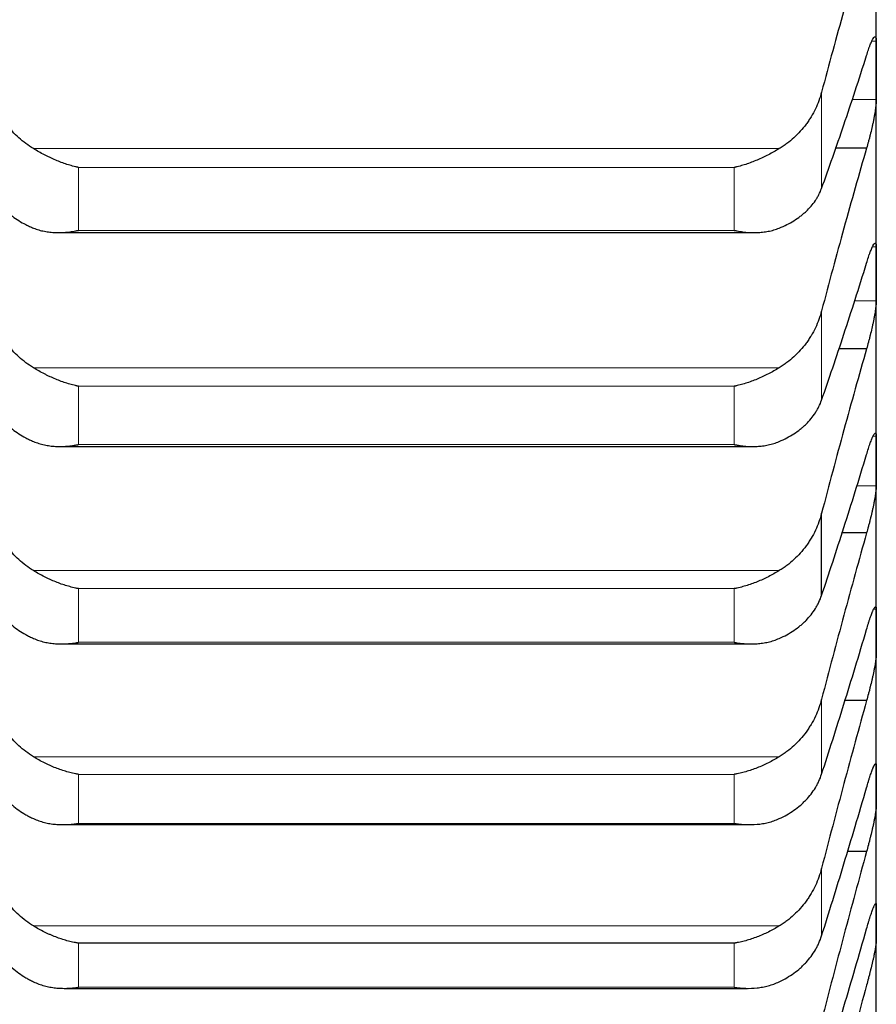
# Model space of a CAD drawing. Header units: inches. Extents: x 0 to 20790, y -12 to 14700.
# Tile 157 of 256: x 8066 to 8113, y 9200 to 9255. Entities that reach past the tile are written whole.
import ezdxf

# ---------------------------------------------------------------- set-up
doc = ezdxf.new("R2010")
doc.units = ezdxf.units.IN
doc.layers.add('1', color=7, linetype='Continuous', true_color=0xffffff)

msp = doc.modelspace()

# ---------------------------------------------------------------- linework, layer by layer
at = {"layer": '1', "color": 2, "linetype": 'Continuous', "lineweight": 25}
for p, q in [((8113.411, 9251.898), (8113.411, 9264.035)), ((8113.411, 9240.638), (8113.411, 9251.898)), ((8112.874, 9247.589), (8111.14, 9247.589)), ((8068.162, 9242.913), (8106.636, 9242.913)), ((8113.411, 9230.273), (8113.411, 9240.638)), ((8112.874, 9236.487), (8111.32, 9236.487)), ((8068.249, 9231.074), (8106.549, 9231.074)), ((8113.411, 9220.82), (8113.411, 9230.273)), ((8110.385, 9222.823), (8110.385, 9227.374)), ((8112.874, 9226.287), (8111.49, 9226.287)), ((8113.411, 9212.295), (8113.411, 9220.82)), ((8068.336, 9220.144), (8106.461, 9220.144)), ((8112.874, 9217.005), (8111.651, 9217.005)), ((8113.411, 9204.71), (8113.411, 9212.295)), ((8068.424, 9210.14), (8106.373, 9210.14)), ((8112.874, 9208.657), (8111.804, 9208.657)), ((8113.411, 9198.078), (8113.411, 9204.71)), ((8105.556, 9203.583), (8069.267, 9203.583)), ((8068.513, 9201.08), (8106.285, 9201.08))]:
    msp.add_line(p, q, dxfattribs=at)
at = {"layer": '1', "color": 110, "linetype": 'Continuous', "lineweight": 13}
for p, q in [((8113.409, 9253.516), (8113.174, 9253.516)), ((8110.385, 9245.358), (8110.385, 9250.687)), ((8113.409, 9250.279), (8112.051, 9250.279)), ((8108.043, 9247.558), (8066.78, 9247.558)), ((8105.556, 9246.517), (8069.267, 9246.517)), ((8069.267, 9243.037), (8069.267, 9246.517)), ((8105.556, 9243.037), (8105.556, 9246.517)), ((8105.556, 9243.037), (8069.267, 9243.037)), ((8113.409, 9242.133), (8113.205, 9242.133)), ((8113.409, 9239.142), (8112.192, 9239.142)), ((8110.385, 9233.638), (8110.385, 9238.581)), ((8108.043, 9235.429), (8066.78, 9235.429)), ((8105.556, 9234.408), (8069.267, 9234.408)), ((8069.267, 9231.18), (8069.267, 9234.408)), ((8105.556, 9231.18), (8105.556, 9234.408)), ((8113.409, 9231.644), (8113.241, 9231.644)), ((8105.556, 9231.18), (8069.267, 9231.18)), ((8113.409, 9228.902), (8112.324, 9228.902)), ((8108.043, 9224.203), (8066.78, 9224.203)), ((8069.267, 9220.233), (8069.267, 9223.204)), ((8105.556, 9223.204), (8069.267, 9223.204)), ((8105.556, 9220.233), (8105.556, 9223.204)), ((8113.409, 9222.064), (8113.275, 9222.064)), ((8105.556, 9220.233), (8069.267, 9220.233)), ((8110.385, 9212.933), (8110.385, 9217.084)), ((8108.043, 9213.899), (8066.78, 9213.899)), ((8105.556, 9212.924), (8069.267, 9212.924)), ((8069.267, 9210.213), (8069.267, 9212.924)), ((8105.556, 9210.213), (8105.556, 9212.924)), ((8105.556, 9210.213), (8069.267, 9210.213)), ((8110.385, 9203.983), (8110.385, 9207.726)), ((8108.043, 9204.533), (8066.78, 9204.533)), ((8069.267, 9201.139), (8069.267, 9203.583)), ((8105.556, 9201.139), (8105.556, 9203.583)), ((8105.556, 9201.139), (8069.267, 9201.139))]:
    msp.add_line(p, q, dxfattribs=at)
at = {"layer": '1', "color": 2, "linetype": 'Continuous', "lineweight": 25}
for points in [[(8112.874, 9259.575), (8112.663, 9258.862), (8112.243, 9257.422), (8111.618, 9255.221), (8110.999, 9252.979), (8110.589, 9251.456), (8110.385, 9250.687)], [(8113.409, 9253.516), (8113.411, 9252.976), (8113.411, 9252.437), (8113.411, 9251.898)], [(8110.385, 9245.358), (8110.589, 9245.921), (8110.999, 9247.072), (8111.618, 9248.873), (8112.243, 9250.747), (8112.663, 9252.046), (8112.874, 9252.708)], [(8113.411, 9251.898), (8113.411, 9251.358), (8113.411, 9250.819), (8113.409, 9250.279)], [(8112.874, 9247.589), (8112.663, 9246.863), (8112.243, 9245.399), (8111.618, 9243.165), (8110.999, 9240.895), (8110.589, 9239.357), (8110.385, 9238.581)], [(8113.409, 9242.133), (8113.411, 9241.635), (8113.411, 9241.136), (8113.411, 9240.638)], [(8110.385, 9233.638), (8110.589, 9234.222), (8110.999, 9235.416), (8111.618, 9237.276), (8112.243, 9239.206), (8112.663, 9240.54), (8112.874, 9241.219)], [(8113.411, 9240.638), (8113.411, 9240.139), (8113.411, 9239.641), (8113.409, 9239.142)], [(8112.874, 9236.487), (8112.663, 9235.749), (8112.243, 9234.263), (8111.618, 9232.001), (8110.999, 9229.706), (8110.589, 9228.155), (8110.385, 9227.374)], [(8113.409, 9231.644), (8113.411, 9231.187), (8113.411, 9230.73), (8113.411, 9230.273)], [(8110.385, 9222.823), (8110.589, 9223.429), (8110.999, 9224.663), (8111.618, 9226.58), (8112.243, 9228.563), (8112.663, 9229.929), (8112.874, 9230.623)], [(8113.411, 9230.273), (8113.411, 9229.816), (8113.411, 9229.359), (8113.409, 9228.902)], [(8112.874, 9226.287), (8112.663, 9225.538), (8112.243, 9224.032), (8111.618, 9221.745), (8110.999, 9219.431), (8110.589, 9217.869), (8110.385, 9217.084)], [(8113.409, 9222.064), (8113.411, 9221.649), (8113.411, 9221.235), (8113.411, 9220.82)], [(8110.385, 9212.933), (8110.589, 9213.559), (8110.999, 9214.831), (8111.618, 9216.801), (8112.243, 9218.834), (8112.663, 9220.23), (8112.874, 9220.939)], [(8113.411, 9220.82), (8113.411, 9220.406), (8113.411, 9219.992), (8113.409, 9219.577)], [(8112.874, 9217.005), (8112.663, 9216.247), (8112.243, 9214.724), (8111.618, 9212.416), (8110.999, 9210.084), (8110.589, 9208.515), (8110.385, 9207.726)], [(8113.409, 9213.409), (8113.411, 9213.038), (8113.411, 9212.666), (8113.411, 9212.295)], [(8113.411, 9212.295), (8113.411, 9211.924), (8113.411, 9211.552), (8113.409, 9211.181)], [(8110.385, 9203.983), (8110.589, 9204.627), (8110.999, 9205.936), (8111.618, 9207.957), (8112.243, 9210.035), (8112.663, 9211.46), (8112.874, 9212.182)], [(8112.874, 9208.657), (8112.663, 9207.891), (8112.243, 9206.353), (8111.618, 9204.027), (8110.999, 9201.682), (8110.589, 9200.107), (8110.385, 9199.317)], [(8113.409, 9205.694), (8113.411, 9205.366), (8113.411, 9205.038), (8113.411, 9204.71)], [(8113.411, 9204.71), (8113.411, 9204.383), (8113.411, 9204.055), (8113.409, 9203.727)], [(8110.385, 9195.986), (8110.589, 9196.649), (8110.999, 9197.991), (8111.618, 9200.06), (8112.243, 9202.181), (8112.663, 9203.632), (8112.874, 9204.366)], [(8112.874, 9201.255), (8112.663, 9200.482), (8112.243, 9198.931), (8111.618, 9196.591), (8110.999, 9194.238), (8110.589, 9192.66), (8110.385, 9191.869)]]:
    msp.add_open_spline(points, degree=3, dxfattribs=at)
for points, knots in [([(8112.874, 9252.708), (8112.908, 9252.822), (8112.942, 9252.927), (8112.993, 9253.075), (8113.009, 9253.122), (8113.034, 9253.19), (8113.042, 9253.212), (8113.059, 9253.256), (8113.067, 9253.277), (8113.107, 9253.379), (8113.137, 9253.45), (8113.181, 9253.542), (8113.195, 9253.57), (8113.215, 9253.608), (8113.222, 9253.62), (8113.235, 9253.642), (8113.241, 9253.653), (8113.273, 9253.7), (8113.295, 9253.727), (8113.32, 9253.744), (8113.325, 9253.746), (8113.334, 9253.75), (8113.338, 9253.751), (8113.351, 9253.752), (8113.359, 9253.749), (8113.38, 9253.731), (8113.39, 9253.706), (8113.399, 9253.658), (8113.401, 9253.648), (8113.404, 9253.626), (8113.405, 9253.614), (8113.408, 9253.576), (8113.409, 9253.547), (8113.409, 9253.516)], [0, 0, 0, 0, 0.125, 0.125, 0.1875, 0.1875, 0.21875, 0.21875, 0.25, 0.25, 0.375, 0.375, 0.4375, 0.4375, 0.46875, 0.46875, 0.5, 0.5, 0.625, 0.625, 0.65625, 0.65625, 0.6875, 0.6875, 0.75, 0.75, 0.875, 0.875, 0.90625, 0.90625, 0.9375, 0.9375, 1, 1, 1, 1]), ([(8066.78, 9247.558), (8066.634, 9247.646), (8066.494, 9247.74), (8066.225, 9247.941), (8065.968, 9248.153), (8065.731, 9248.39), (8065.591, 9248.546), (8065.563, 9248.577), (8065.508, 9248.641), (8065.481, 9248.673), (8065.401, 9248.771), (8065.349, 9248.837), (8065.199, 9249.038), (8065.107, 9249.176), (8064.935, 9249.46), (8064.856, 9249.605), (8064.748, 9249.829), (8064.713, 9249.904), (8064.665, 9250.019), (8064.649, 9250.057), (8064.618, 9250.134), (8064.603, 9250.173), (8064.531, 9250.369), (8064.48, 9250.527), (8064.438, 9250.687)], [0, 0, 0, 0, 0.125, 0.125, 0.25, 0.375, 0.375, 0.40625, 0.40625, 0.4375, 0.4375, 0.5, 0.5, 0.625, 0.625, 0.75, 0.75, 0.8125, 0.8125, 0.84375, 0.84375, 0.875, 0.875, 1, 1, 1, 1]), ([(8110.385, 9250.687), (8110.343, 9250.527), (8110.293, 9250.369), (8110.178, 9250.06), (8110.049, 9249.757), (8109.891, 9249.465), (8109.762, 9249.251), (8109.717, 9249.181), (8109.647, 9249.076), (8109.623, 9249.042), (8109.574, 9248.973), (8109.55, 9248.939), (8109.425, 9248.771), (8109.213, 9248.513), (8108.978, 9248.277), (8108.731, 9248.051), (8108.602, 9247.944), (8108.432, 9247.817), (8108.398, 9247.792), (8108.328, 9247.743), (8108.223, 9247.671), (8108.116, 9247.602), (8108.043, 9247.558)], [0, 0, 0, 0, 0.125, 0.125, 0.25, 0.375, 0.375, 0.4375, 0.4375, 0.46875, 0.46875, 0.5, 0.5, 0.625, 0.75, 0.75, 0.875, 0.875, 0.90625, 0.90625, 0.9375, 1, 1, 1, 1]), ([(8113.409, 9250.279), (8113.409, 9250.248), (8113.407, 9250.18), (8113.399, 9250.062), (8113.39, 9249.973), (8113.382, 9249.903), (8113.379, 9249.878), (8113.373, 9249.829), (8113.369, 9249.804), (8113.352, 9249.676), (8113.335, 9249.567), (8113.31, 9249.423), (8113.305, 9249.393), (8113.297, 9249.349), (8113.295, 9249.334), (8113.289, 9249.303), (8113.275, 9249.228), (8113.248, 9249.09), (8113.223, 9248.964), (8113.196, 9248.838), (8113.181, 9248.773), (8113.138, 9248.579), (8113.107, 9248.45), (8113.059, 9248.259), (8113.043, 9248.196), (8113.018, 9248.101), (8113.01, 9248.07), (8112.993, 9248.007), (8112.985, 9247.976), (8112.943, 9247.822), (8112.908, 9247.703), (8112.874, 9247.589)], [0, 0, 0, 0, 0.0625, 0.125, 0.1875, 0.1875, 0.21875, 0.21875, 0.25, 0.25, 0.375, 0.375, 0.40625, 0.40625, 0.421875, 0.421875, 0.4375, 0.5, 0.5625, 0.5625, 0.625, 0.625, 0.75, 0.75, 0.8125, 0.8125, 0.84375, 0.84375, 0.875, 0.875, 1, 1, 1, 1]), ([(8069.267, 9246.517), (8069.264, 9246.518), (8069.261, 9246.518), (8069.254, 9246.52), (8069.251, 9246.521), (8069.241, 9246.523), (8069.221, 9246.527), (8069.175, 9246.538), (8069.082, 9246.56), (8068.897, 9246.609), (8068.74, 9246.656), (8068.426, 9246.759), (8068.218, 9246.837), (8067.907, 9246.969), (8067.803, 9247.015), (8067.648, 9247.089), (8067.596, 9247.114), (8067.492, 9247.165), (8067.44, 9247.191), (8067.286, 9247.271), (8067.183, 9247.326), (8066.98, 9247.44), (8066.88, 9247.499), (8066.78, 9247.558)], [0, 0, 0, 0, 0.003906, 0.003906, 0.007813, 0.007813, 0.015625, 0.03125, 0.0625, 0.125, 0.25, 0.25, 0.5, 0.5, 0.625, 0.625, 0.6875, 0.6875, 0.75, 0.75, 0.875, 0.875, 1, 1, 1, 1]), ([(8108.043, 9247.558), (8107.943, 9247.499), (8107.843, 9247.44), (8107.642, 9247.328), (8107.541, 9247.273), (8107.337, 9247.167), (8107.234, 9247.117), (8107.027, 9247.019), (8106.923, 9246.972), (8106.713, 9246.883), (8106.609, 9246.841), (8106.399, 9246.762), (8106.294, 9246.725), (8106.084, 9246.656), (8105.978, 9246.625), (8105.82, 9246.581), (8105.741, 9246.56), (8105.648, 9246.538), (8105.602, 9246.527), (8105.582, 9246.523), (8105.569, 9246.52), (8105.562, 9246.518), (8105.556, 9246.517)], [0, 0, 0, 0, 0.125, 0.125, 0.25, 0.25, 0.375, 0.375, 0.5, 0.5, 0.625, 0.625, 0.75, 0.75, 0.875, 0.875, 0.9375, 0.96875, 0.984375, 0.992188, 0.992188, 1, 1, 1, 1]), ([(8064.438, 9245.358), (8064.48, 9245.241), (8064.53, 9245.126), (8064.645, 9244.903), (8064.774, 9244.685), (8064.932, 9244.478), (8065.061, 9244.327), (8065.106, 9244.277), (8065.176, 9244.204), (8065.2, 9244.18), (8065.249, 9244.132), (8065.273, 9244.108), (8065.398, 9243.991), (8065.609, 9243.812), (8065.845, 9243.65), (8066.092, 9243.496), (8066.221, 9243.423), (8066.391, 9243.337), (8066.425, 9243.32), (8066.495, 9243.287), (8066.599, 9243.238), (8066.707, 9243.192), (8066.78, 9243.163)], [0, 0, 0, 0, 0.125, 0.125, 0.25, 0.375, 0.375, 0.4375, 0.4375, 0.46875, 0.46875, 0.5, 0.5, 0.625, 0.75, 0.75, 0.875, 0.875, 0.90625, 0.90625, 0.9375, 1, 1, 1, 1]), ([(8108.043, 9243.163), (8108.189, 9243.221), (8108.329, 9243.285), (8108.598, 9243.421), (8108.855, 9243.565), (8109.091, 9243.728), (8109.232, 9243.835), (8109.26, 9243.857), (8109.315, 9243.901), (8109.342, 9243.923), (8109.422, 9243.991), (8109.474, 9244.037), (8109.624, 9244.177), (8109.716, 9244.274), (8109.888, 9244.474), (8109.967, 9244.577), (8110.075, 9244.737), (8110.109, 9244.791), (8110.158, 9244.873), (8110.174, 9244.901), (8110.205, 9244.956), (8110.22, 9244.984), (8110.292, 9245.126), (8110.343, 9245.241), (8110.385, 9245.358)], [0, 0, 0, 0, 0.125, 0.125, 0.25, 0.375, 0.375, 0.40625, 0.40625, 0.4375, 0.4375, 0.5, 0.5, 0.625, 0.625, 0.75, 0.75, 0.8125, 0.8125, 0.84375, 0.84375, 0.875, 0.875, 1, 1, 1, 1]), ([(8066.78, 9243.163), (8066.88, 9243.122), (8066.98, 9243.088), (8067.181, 9243.029), (8067.282, 9243.005), (8067.486, 9242.965), (8067.589, 9242.949), (8067.795, 9242.926), (8067.9, 9242.919), (8068.109, 9242.912), (8068.214, 9242.912), (8068.424, 9242.919), (8068.529, 9242.926), (8068.739, 9242.947), (8068.844, 9242.961), (8069.003, 9242.986), (8069.082, 9243), (8069.175, 9243.018), (8069.221, 9243.027), (8069.241, 9243.032), (8069.254, 9243.034), (8069.261, 9243.036), (8069.267, 9243.037)], [0, 0, 0, 0, 0.125, 0.125, 0.25, 0.25, 0.375, 0.375, 0.5, 0.5, 0.625, 0.625, 0.75, 0.75, 0.875, 0.875, 0.9375, 0.96875, 0.984375, 0.992188, 0.992188, 1, 1, 1, 1]), ([(8105.556, 9243.037), (8105.559, 9243.037), (8105.562, 9243.036), (8105.569, 9243.034), (8105.572, 9243.034), (8105.582, 9243.032), (8105.602, 9243.027), (8105.648, 9243.018), (8105.741, 9243), (8105.82, 9242.986), (8105.978, 9242.961), (8106.083, 9242.947), (8106.397, 9242.916), (8106.605, 9242.908), (8106.916, 9242.919), (8107.02, 9242.926), (8107.175, 9242.943), (8107.227, 9242.949), (8107.33, 9242.965), (8107.382, 9242.974), (8107.537, 9243.004), (8107.64, 9243.029), (8107.843, 9243.088), (8107.943, 9243.122), (8108.043, 9243.163)], [0, 0, 0, 0, 0.003906, 0.003906, 0.007813, 0.007813, 0.015625, 0.03125, 0.0625, 0.125, 0.125, 0.25, 0.25, 0.5, 0.5, 0.625, 0.625, 0.6875, 0.6875, 0.75, 0.75, 0.875, 0.875, 1, 1, 1, 1]), ([(8112.874, 9241.219), (8112.908, 9241.334), (8112.942, 9241.443), (8112.993, 9241.595), (8113.009, 9241.644), (8113.034, 9241.714), (8113.042, 9241.738), (8113.059, 9241.783), (8113.067, 9241.805), (8113.107, 9241.912), (8113.137, 9241.988), (8113.181, 9242.086), (8113.195, 9242.116), (8113.215, 9242.158), (8113.222, 9242.171), (8113.235, 9242.196), (8113.241, 9242.207), (8113.273, 9242.261), (8113.295, 9242.293), (8113.32, 9242.316), (8113.325, 9242.32), (8113.334, 9242.327), (8113.338, 9242.329), (8113.351, 9242.333), (8113.359, 9242.333), (8113.38, 9242.323), (8113.39, 9242.303), (8113.399, 9242.262), (8113.401, 9242.253), (8113.404, 9242.233), (8113.405, 9242.223), (8113.408, 9242.188), (8113.409, 9242.162), (8113.409, 9242.133)], [0, 0, 0, 0, 0.125, 0.125, 0.1875, 0.1875, 0.21875, 0.21875, 0.25, 0.25, 0.375, 0.375, 0.4375, 0.4375, 0.46875, 0.46875, 0.5, 0.5, 0.625, 0.625, 0.65625, 0.65625, 0.6875, 0.6875, 0.75, 0.75, 0.875, 0.875, 0.90625, 0.90625, 0.9375, 0.9375, 1, 1, 1, 1]), ([(8113.409, 9239.142), (8113.409, 9239.113), (8113.407, 9239.049), (8113.399, 9238.938), (8113.39, 9238.853), (8113.382, 9238.786), (8113.379, 9238.762), (8113.373, 9238.715), (8113.369, 9238.691), (8113.352, 9238.567), (8113.335, 9238.461), (8113.31, 9238.32), (8113.305, 9238.291), (8113.297, 9238.247), (8113.295, 9238.232), (8113.289, 9238.203), (8113.275, 9238.129), (8113.248, 9237.993), (8113.223, 9237.869), (8113.196, 9237.743), (8113.181, 9237.679), (8113.138, 9237.485), (8113.107, 9237.357), (8113.059, 9237.165), (8113.043, 9237.102), (8113.018, 9237.006), (8113.01, 9236.974), (8112.993, 9236.911), (8112.985, 9236.88), (8112.943, 9236.724), (8112.908, 9236.603), (8112.874, 9236.487)], [0, 0, 0, 0, 0.0625, 0.125, 0.1875, 0.1875, 0.21875, 0.21875, 0.25, 0.25, 0.375, 0.375, 0.40625, 0.40625, 0.421875, 0.421875, 0.4375, 0.5, 0.5625, 0.5625, 0.625, 0.625, 0.75, 0.75, 0.8125, 0.8125, 0.84375, 0.84375, 0.875, 0.875, 1, 1, 1, 1]), ([(8066.78, 9235.429), (8066.634, 9235.517), (8066.494, 9235.612), (8066.225, 9235.813), (8065.968, 9236.028), (8065.731, 9236.266), (8065.591, 9236.423), (8065.563, 9236.454), (8065.508, 9236.519), (8065.481, 9236.551), (8065.401, 9236.65), (8065.349, 9236.716), (8065.199, 9236.919), (8065.107, 9237.058), (8064.935, 9237.343), (8064.856, 9237.49), (8064.748, 9237.715), (8064.713, 9237.791), (8064.665, 9237.907), (8064.649, 9237.946), (8064.618, 9238.024), (8064.603, 9238.063), (8064.531, 9238.26), (8064.48, 9238.419), (8064.438, 9238.581)], [0, 0, 0, 0, 0.125, 0.125, 0.25, 0.375, 0.375, 0.40625, 0.40625, 0.4375, 0.4375, 0.5, 0.5, 0.625, 0.625, 0.75, 0.75, 0.8125, 0.8125, 0.84375, 0.84375, 0.875, 0.875, 1, 1, 1, 1]), ([(8110.385, 9238.581), (8110.343, 9238.419), (8110.293, 9238.26), (8110.178, 9237.949), (8110.049, 9237.643), (8109.891, 9237.349), (8109.762, 9237.134), (8109.717, 9237.062), (8109.647, 9236.957), (8109.623, 9236.922), (8109.574, 9236.853), (8109.55, 9236.819), (8109.425, 9236.65), (8109.213, 9236.39), (8108.978, 9236.152), (8108.731, 9235.925), (8108.602, 9235.817), (8108.432, 9235.689), (8108.398, 9235.664), (8108.328, 9235.614), (8108.223, 9235.542), (8108.116, 9235.473), (8108.043, 9235.429)], [0, 0, 0, 0, 0.125, 0.125, 0.25, 0.375, 0.375, 0.4375, 0.4375, 0.46875, 0.46875, 0.5, 0.5, 0.625, 0.75, 0.75, 0.875, 0.875, 0.90625, 0.90625, 0.9375, 1, 1, 1, 1]), ([(8069.267, 9234.408), (8069.264, 9234.409), (8069.261, 9234.409), (8069.254, 9234.411), (8069.251, 9234.411), (8069.241, 9234.413), (8069.221, 9234.417), (8069.175, 9234.428), (8069.082, 9234.448), (8068.897, 9234.494), (8068.74, 9234.539), (8068.426, 9234.638), (8068.218, 9234.714), (8067.907, 9234.843), (8067.803, 9234.888), (8067.648, 9234.961), (8067.596, 9234.985), (8067.492, 9235.036), (8067.44, 9235.062), (8067.286, 9235.141), (8067.183, 9235.196), (8066.98, 9235.31), (8066.88, 9235.369), (8066.78, 9235.429)], [0, 0, 0, 0, 0.003906, 0.003906, 0.007813, 0.007813, 0.015625, 0.03125, 0.0625, 0.125, 0.25, 0.25, 0.5, 0.5, 0.625, 0.625, 0.6875, 0.6875, 0.75, 0.75, 0.875, 0.875, 1, 1, 1, 1]), ([(8108.043, 9235.429), (8107.943, 9235.369), (8107.843, 9235.31), (8107.642, 9235.197), (8107.541, 9235.143), (8107.337, 9235.038), (8107.234, 9234.988), (8107.027, 9234.892), (8106.923, 9234.846), (8106.713, 9234.759), (8106.609, 9234.718), (8106.399, 9234.641), (8106.294, 9234.605), (8106.084, 9234.539), (8105.978, 9234.509), (8105.82, 9234.468), (8105.741, 9234.448), (8105.648, 9234.427), (8105.602, 9234.417), (8105.582, 9234.413), (8105.569, 9234.411), (8105.562, 9234.409), (8105.556, 9234.408)], [0, 0, 0, 0, 0.125, 0.125, 0.25, 0.25, 0.375, 0.375, 0.5, 0.5, 0.625, 0.625, 0.75, 0.75, 0.875, 0.875, 0.9375, 0.96875, 0.984375, 0.992187, 0.992187, 1, 1, 1, 1]), ([(8064.438, 9233.638), (8064.48, 9233.515), (8064.53, 9233.396), (8064.645, 9233.164), (8064.774, 9232.937), (8064.932, 9232.722), (8065.061, 9232.565), (8065.106, 9232.513), (8065.176, 9232.437), (8065.2, 9232.411), (8065.249, 9232.362), (8065.273, 9232.337), (8065.398, 9232.215), (8065.609, 9232.028), (8065.845, 9231.859), (8066.092, 9231.698), (8066.221, 9231.622), (8066.391, 9231.533), (8066.425, 9231.515), (8066.495, 9231.48), (8066.599, 9231.429), (8066.707, 9231.381), (8066.78, 9231.351)], [0, 0, 0, 0, 0.125, 0.125, 0.25, 0.375, 0.375, 0.4375, 0.4375, 0.46875, 0.46875, 0.5, 0.5, 0.625, 0.75, 0.75, 0.875, 0.875, 0.90625, 0.90625, 0.9375, 1, 1, 1, 1]), ([(8108.043, 9231.351), (8108.189, 9231.412), (8108.329, 9231.478), (8108.598, 9231.62), (8108.855, 9231.771), (8109.091, 9231.94), (8109.232, 9232.052), (8109.26, 9232.075), (8109.315, 9232.121), (8109.342, 9232.144), (8109.422, 9232.215), (8109.474, 9232.263), (8109.624, 9232.409), (8109.716, 9232.51), (8109.888, 9232.718), (8109.967, 9232.825), (8110.075, 9232.991), (8110.109, 9233.048), (8110.158, 9233.133), (8110.174, 9233.162), (8110.205, 9233.22), (8110.22, 9233.249), (8110.292, 9233.396), (8110.343, 9233.516), (8110.385, 9233.638)], [0, 0, 0, 0, 0.125, 0.125, 0.25, 0.375, 0.375, 0.40625, 0.40625, 0.4375, 0.4375, 0.5, 0.5, 0.625, 0.625, 0.75, 0.75, 0.8125, 0.8125, 0.84375, 0.84375, 0.875, 0.875, 1, 1, 1, 1]), ([(8112.874, 9230.623), (8112.908, 9230.741), (8112.942, 9230.852), (8112.993, 9231.009), (8113.009, 9231.059), (8113.034, 9231.132), (8113.042, 9231.156), (8113.059, 9231.204), (8113.067, 9231.227), (8113.107, 9231.339), (8113.137, 9231.418), (8113.181, 9231.523), (8113.195, 9231.556), (8113.215, 9231.601), (8113.222, 9231.615), (8113.235, 9231.642), (8113.241, 9231.655), (8113.273, 9231.715), (8113.295, 9231.751), (8113.32, 9231.782), (8113.325, 9231.787), (8113.334, 9231.796), (8113.338, 9231.799), (8113.351, 9231.808), (8113.359, 9231.81), (8113.38, 9231.808), (8113.39, 9231.793), (8113.399, 9231.759), (8113.401, 9231.751), (8113.404, 9231.734), (8113.405, 9231.724), (8113.408, 9231.694), (8113.409, 9231.67), (8113.409, 9231.644)], [0, 0, 0, 0, 0.125, 0.125, 0.1875, 0.1875, 0.21875, 0.21875, 0.25, 0.25, 0.375, 0.375, 0.4375, 0.4375, 0.46875, 0.46875, 0.5, 0.5, 0.625, 0.625, 0.65625, 0.65625, 0.6875, 0.6875, 0.75, 0.75, 0.875, 0.875, 0.90625, 0.90625, 0.9375, 0.9375, 1, 1, 1, 1]), ([(8066.78, 9231.351), (8066.88, 9231.309), (8066.98, 9231.273), (8067.181, 9231.21), (8067.282, 9231.184), (8067.486, 9231.14), (8067.589, 9231.122), (8067.795, 9231.095), (8067.9, 9231.086), (8068.109, 9231.074), (8068.214, 9231.073), (8068.424, 9231.076), (8068.529, 9231.081), (8068.739, 9231.098), (8068.844, 9231.11), (8069.003, 9231.133), (8069.082, 9231.145), (8069.175, 9231.162), (8069.221, 9231.171), (8069.241, 9231.174), (8069.254, 9231.177), (8069.261, 9231.178), (8069.267, 9231.18)], [0, 0, 0, 0, 0.125, 0.125, 0.25, 0.25, 0.375, 0.375, 0.5, 0.5, 0.625, 0.625, 0.75, 0.75, 0.875, 0.875, 0.9375, 0.96875, 0.984375, 0.992187, 0.992187, 1, 1, 1, 1]), ([(8105.556, 9231.18), (8105.559, 9231.179), (8105.562, 9231.178), (8105.569, 9231.177), (8105.572, 9231.176), (8105.582, 9231.174), (8105.602, 9231.171), (8105.648, 9231.162), (8105.741, 9231.145), (8105.82, 9231.133), (8105.978, 9231.11), (8106.083, 9231.098), (8106.397, 9231.073), (8106.605, 9231.069), (8106.916, 9231.085), (8107.02, 9231.094), (8107.175, 9231.114), (8107.227, 9231.122), (8107.33, 9231.14), (8107.382, 9231.15), (8107.537, 9231.183), (8107.64, 9231.209), (8107.843, 9231.272), (8107.943, 9231.309), (8108.043, 9231.351)], [0, 0, 0, 0, 0.003906, 0.003906, 0.007813, 0.007813, 0.015625, 0.03125, 0.0625, 0.125, 0.125, 0.25, 0.25, 0.5, 0.5, 0.625, 0.625, 0.6875, 0.6875, 0.75, 0.75, 0.875, 0.875, 1, 1, 1, 1]), ([(8113.409, 9228.902), (8113.409, 9228.876), (8113.407, 9228.817), (8113.399, 9228.712), (8113.39, 9228.631), (8113.382, 9228.567), (8113.379, 9228.544), (8113.373, 9228.499), (8113.369, 9228.476), (8113.352, 9228.357), (8113.335, 9228.254), (8113.31, 9228.116), (8113.305, 9228.088), (8113.297, 9228.045), (8113.295, 9228.03), (8113.289, 9228.001), (8113.275, 9227.929), (8113.248, 9227.795), (8113.223, 9227.672), (8113.196, 9227.548), (8113.181, 9227.485), (8113.138, 9227.292), (8113.107, 9227.164), (8113.059, 9226.972), (8113.043, 9226.908), (8113.018, 9226.812), (8113.01, 9226.78), (8112.993, 9226.717), (8112.985, 9226.685), (8112.943, 9226.528), (8112.908, 9226.406), (8112.874, 9226.287)], [0, 0, 0, 0, 0.0625, 0.125, 0.1875, 0.1875, 0.21875, 0.21875, 0.25, 0.25, 0.375, 0.375, 0.40625, 0.40625, 0.421875, 0.421875, 0.4375, 0.5, 0.5625, 0.5625, 0.625, 0.625, 0.75, 0.75, 0.8125, 0.8125, 0.84375, 0.84375, 0.875, 0.875, 1, 1, 1, 1]), ([(8066.78, 9224.203), (8066.634, 9224.291), (8066.494, 9224.386), (8066.225, 9224.589), (8065.968, 9224.805), (8065.731, 9225.044), (8065.591, 9225.202), (8065.563, 9225.234), (8065.508, 9225.298), (8065.481, 9225.331), (8065.401, 9225.43), (8065.349, 9225.497), (8065.199, 9225.701), (8065.107, 9225.84), (8064.935, 9226.128), (8064.856, 9226.275), (8064.748, 9226.502), (8064.713, 9226.579), (8064.665, 9226.695), (8064.649, 9226.734), (8064.618, 9226.812), (8064.603, 9226.852), (8064.531, 9227.05), (8064.48, 9227.211), (8064.438, 9227.374)], [0, 0, 0, 0, 0.125, 0.125, 0.25, 0.375, 0.375, 0.40625, 0.40625, 0.4375, 0.4375, 0.5, 0.5, 0.625, 0.625, 0.75, 0.75, 0.8125, 0.8125, 0.84375, 0.84375, 0.875, 0.875, 1, 1, 1, 1]), ([(8110.385, 9227.374), (8110.343, 9227.211), (8110.293, 9227.051), (8110.178, 9226.737), (8110.049, 9226.429), (8109.891, 9226.134), (8109.762, 9225.917), (8109.717, 9225.845), (8109.647, 9225.739), (8109.623, 9225.704), (8109.574, 9225.634), (8109.55, 9225.6), (8109.425, 9225.43), (8109.213, 9225.169), (8108.978, 9224.929), (8108.731, 9224.701), (8108.602, 9224.593), (8108.432, 9224.464), (8108.398, 9224.439), (8108.328, 9224.389), (8108.223, 9224.316), (8108.116, 9224.247), (8108.043, 9224.203)], [0, 0, 0, 0, 0.125, 0.125, 0.25, 0.375, 0.375, 0.4375, 0.4375, 0.46875, 0.46875, 0.5, 0.5, 0.625, 0.75, 0.75, 0.875, 0.875, 0.90625, 0.90625, 0.9375, 1, 1, 1, 1]), ([(8069.267, 9223.204), (8069.264, 9223.205), (8069.261, 9223.205), (8069.254, 9223.207), (8069.251, 9223.207), (8069.241, 9223.209), (8069.221, 9223.213), (8069.175, 9223.222), (8069.082, 9223.242), (8068.897, 9223.285), (8068.74, 9223.328), (8068.426, 9223.422), (8068.218, 9223.495), (8067.907, 9223.621), (8067.803, 9223.666), (8067.648, 9223.737), (8067.596, 9223.761), (8067.492, 9223.811), (8067.44, 9223.837), (8067.286, 9223.916), (8067.183, 9223.97), (8066.98, 9224.084), (8066.88, 9224.142), (8066.78, 9224.203)], [0, 0, 0, 0, 0.003906, 0.003906, 0.007812, 0.007812, 0.015625, 0.03125, 0.0625, 0.125, 0.25, 0.25, 0.5, 0.5, 0.625, 0.625, 0.6875, 0.6875, 0.75, 0.75, 0.875, 0.875, 1, 1, 1, 1]), ([(8108.043, 9224.203), (8107.943, 9224.142), (8107.843, 9224.084), (8107.642, 9223.971), (8107.541, 9223.917), (8107.337, 9223.814), (8107.234, 9223.764), (8107.027, 9223.669), (8106.923, 9223.624), (8106.713, 9223.539), (8106.609, 9223.499), (8106.399, 9223.425), (8106.294, 9223.391), (8106.084, 9223.328), (8105.978, 9223.299), (8105.82, 9223.26), (8105.741, 9223.242), (8105.648, 9223.222), (8105.602, 9223.213), (8105.582, 9223.209), (8105.569, 9223.207), (8105.562, 9223.205), (8105.556, 9223.204)], [0, 0, 0, 0, 0.125, 0.125, 0.25, 0.25, 0.375, 0.375, 0.5, 0.5, 0.625, 0.625, 0.75, 0.75, 0.875, 0.875, 0.9375, 0.96875, 0.984375, 0.992187, 0.992187, 1, 1, 1, 1]), ([(8064.438, 9222.823), (8064.48, 9222.697), (8064.53, 9222.574), (8064.645, 9222.333), (8064.774, 9222.098), (8064.932, 9221.874), (8065.061, 9221.711), (8065.106, 9221.658), (8065.176, 9221.578), (8065.2, 9221.552), (8065.249, 9221.5), (8065.273, 9221.474), (8065.398, 9221.348), (8065.609, 9221.154), (8065.845, 9220.978), (8066.092, 9220.811), (8066.221, 9220.732), (8066.391, 9220.638), (8066.425, 9220.62), (8066.495, 9220.584), (8066.599, 9220.531), (8066.707, 9220.481), (8066.78, 9220.449)], [0, 0, 0, 0, 0.125, 0.125, 0.25, 0.375, 0.375, 0.4375, 0.4375, 0.46875, 0.46875, 0.5, 0.5, 0.625, 0.75, 0.75, 0.875, 0.875, 0.90625, 0.90625, 0.9375, 1, 1, 1, 1]), ([(8108.043, 9220.449), (8108.189, 9220.513), (8108.329, 9220.582), (8108.598, 9220.729), (8108.855, 9220.886), (8109.091, 9221.063), (8109.232, 9221.179), (8109.26, 9221.202), (8109.315, 9221.25), (8109.342, 9221.274), (8109.422, 9221.348), (8109.474, 9221.398), (8109.624, 9221.549), (8109.716, 9221.654), (8109.888, 9221.87), (8109.967, 9221.981), (8110.075, 9222.154), (8110.109, 9222.212), (8110.158, 9222.301), (8110.174, 9222.331), (8110.205, 9222.391), (8110.22, 9222.421), (8110.292, 9222.573), (8110.343, 9222.697), (8110.385, 9222.823)], [0, 0, 0, 0, 0.125, 0.125, 0.25, 0.375, 0.375, 0.40625, 0.40625, 0.4375, 0.4375, 0.5, 0.5, 0.625, 0.625, 0.75, 0.75, 0.8125, 0.8125, 0.84375, 0.84375, 0.875, 0.875, 1, 1, 1, 1]), ([(8112.874, 9220.939), (8112.908, 9221.059), (8112.942, 9221.173), (8112.993, 9221.333), (8113.009, 9221.385), (8113.034, 9221.461), (8113.042, 9221.486), (8113.059, 9221.535), (8113.067, 9221.559), (8113.107, 9221.675), (8113.137, 9221.759), (8113.181, 9221.87), (8113.195, 9221.905), (8113.215, 9221.953), (8113.222, 9221.969), (8113.235, 9221.998), (8113.241, 9222.012), (8113.273, 9222.079), (8113.295, 9222.12), (8113.32, 9222.156), (8113.325, 9222.163), (8113.334, 9222.174), (8113.338, 9222.179), (8113.351, 9222.192), (8113.359, 9222.197), (8113.38, 9222.202), (8113.39, 9222.193), (8113.399, 9222.165), (8113.401, 9222.158), (8113.404, 9222.144), (8113.405, 9222.136), (8113.408, 9222.109), (8113.409, 9222.088), (8113.409, 9222.064)], [0, 0, 0, 0, 0.125, 0.125, 0.1875, 0.1875, 0.21875, 0.21875, 0.25, 0.25, 0.375, 0.375, 0.4375, 0.4375, 0.46875, 0.46875, 0.5, 0.5, 0.625, 0.625, 0.65625, 0.65625, 0.6875, 0.6875, 0.75, 0.75, 0.875, 0.875, 0.90625, 0.90625, 0.9375, 0.9375, 1, 1, 1, 1]), ([(8066.78, 9220.449), (8066.88, 9220.405), (8066.98, 9220.367), (8067.181, 9220.301), (8067.282, 9220.273), (8067.486, 9220.225), (8067.589, 9220.206), (8067.795, 9220.175), (8067.9, 9220.163), (8068.109, 9220.148), (8068.214, 9220.144), (8068.424, 9220.144), (8068.529, 9220.147), (8068.739, 9220.16), (8068.844, 9220.17), (8069.003, 9220.19), (8069.082, 9220.201), (8069.175, 9220.216), (8069.221, 9220.224), (8069.241, 9220.228), (8069.254, 9220.23), (8069.261, 9220.231), (8069.267, 9220.233)], [0, 0, 0, 0, 0.125, 0.125, 0.25, 0.25, 0.375, 0.375, 0.5, 0.5, 0.625, 0.625, 0.75, 0.75, 0.875, 0.875, 0.9375, 0.96875, 0.984375, 0.992187, 0.992187, 1, 1, 1, 1]), ([(8105.556, 9220.233), (8105.559, 9220.232), (8105.562, 9220.231), (8105.569, 9220.23), (8105.572, 9220.23), (8105.582, 9220.228), (8105.602, 9220.224), (8105.648, 9220.216), (8105.741, 9220.201), (8105.82, 9220.19), (8105.978, 9220.17), (8106.083, 9220.16), (8106.397, 9220.14), (8106.605, 9220.14), (8106.916, 9220.162), (8107.02, 9220.174), (8107.175, 9220.197), (8107.227, 9220.205), (8107.33, 9220.225), (8107.382, 9220.236), (8107.537, 9220.272), (8107.64, 9220.3), (8107.843, 9220.367), (8107.943, 9220.405), (8108.043, 9220.449)], [0, 0, 0, 0, 0.003906, 0.003906, 0.007812, 0.007812, 0.015625, 0.03125, 0.0625, 0.125, 0.125, 0.25, 0.25, 0.5, 0.5, 0.625, 0.625, 0.6875, 0.6875, 0.75, 0.75, 0.875, 0.875, 1, 1, 1, 1]), ([(8113.409, 9219.577), (8113.409, 9219.553), (8113.407, 9219.499), (8113.399, 9219.401), (8113.39, 9219.324), (8113.382, 9219.263), (8113.379, 9219.241), (8113.373, 9219.198), (8113.369, 9219.176), (8113.352, 9219.061), (8113.335, 9218.962), (8113.31, 9218.827), (8113.305, 9218.8), (8113.297, 9218.758), (8113.295, 9218.744), (8113.289, 9218.716), (8113.275, 9218.644), (8113.248, 9218.513), (8113.223, 9218.392), (8113.196, 9218.269), (8113.181, 9218.207), (8113.138, 9218.016), (8113.107, 9217.888), (8113.059, 9217.696), (8113.043, 9217.632), (8113.018, 9217.536), (8113.01, 9217.504), (8112.993, 9217.44), (8112.985, 9217.408), (8112.943, 9217.25), (8112.908, 9217.126), (8112.874, 9217.005)], [0, 0, 0, 0, 0.0625, 0.125, 0.1875, 0.1875, 0.21875, 0.21875, 0.25, 0.25, 0.375, 0.375, 0.40625, 0.40625, 0.421875, 0.421875, 0.4375, 0.5, 0.5625, 0.5625, 0.625, 0.625, 0.75, 0.75, 0.8125, 0.8125, 0.84375, 0.84375, 0.875, 0.875, 1, 1, 1, 1]), ([(8066.78, 9213.899), (8066.634, 9213.987), (8066.494, 9214.083), (8066.225, 9214.286), (8065.968, 9214.502), (8065.731, 9214.743), (8065.591, 9214.901), (8065.563, 9214.933), (8065.508, 9214.998), (8065.481, 9215.03), (8065.401, 9215.13), (8065.349, 9215.197), (8065.199, 9215.402), (8065.107, 9215.542), (8064.935, 9215.831), (8064.856, 9215.979), (8064.748, 9216.207), (8064.713, 9216.284), (8064.665, 9216.401), (8064.649, 9216.44), (8064.618, 9216.519), (8064.603, 9216.558), (8064.531, 9216.758), (8064.48, 9216.919), (8064.438, 9217.084)], [0, 0, 0, 0, 0.125, 0.125, 0.25, 0.375, 0.375, 0.40625, 0.40625, 0.4375, 0.4375, 0.5, 0.5, 0.625, 0.625, 0.75, 0.75, 0.8125, 0.8125, 0.84375, 0.84375, 0.875, 0.875, 1, 1, 1, 1]), ([(8110.385, 9217.084), (8110.343, 9216.919), (8110.293, 9216.758), (8110.178, 9216.443), (8110.049, 9216.133), (8109.891, 9215.837), (8109.762, 9215.619), (8109.717, 9215.547), (8109.647, 9215.44), (8109.623, 9215.405), (8109.574, 9215.335), (8109.55, 9215.301), (8109.425, 9215.13), (8109.213, 9214.868), (8108.978, 9214.627), (8108.731, 9214.398), (8108.602, 9214.289), (8108.432, 9214.161), (8108.398, 9214.135), (8108.328, 9214.086), (8108.223, 9214.012), (8108.116, 9213.943), (8108.043, 9213.899)], [0, 0, 0, 0, 0.125, 0.125, 0.25, 0.375, 0.375, 0.4375, 0.4375, 0.46875, 0.46875, 0.5, 0.5, 0.625, 0.75, 0.75, 0.875, 0.875, 0.90625, 0.90625, 0.9375, 1, 1, 1, 1]), ([(8069.267, 9212.924), (8069.264, 9212.924), (8069.261, 9212.925), (8069.254, 9212.926), (8069.251, 9212.926), (8069.241, 9212.928), (8069.221, 9212.932), (8069.175, 9212.94), (8069.082, 9212.958), (8068.897, 9212.998), (8068.74, 9213.039), (8068.426, 9213.129), (8068.218, 9213.2), (8067.907, 9213.322), (8067.803, 9213.366), (8067.648, 9213.436), (8067.596, 9213.46), (8067.492, 9213.509), (8067.44, 9213.534), (8067.286, 9213.612), (8067.183, 9213.666), (8066.98, 9213.779), (8066.88, 9213.838), (8066.78, 9213.899)], [0, 0, 0, 0, 0.003906, 0.003906, 0.007813, 0.007813, 0.015625, 0.03125, 0.0625, 0.125, 0.25, 0.25, 0.5, 0.5, 0.625, 0.625, 0.6875, 0.6875, 0.75, 0.75, 0.875, 0.875, 1, 1, 1, 1]), ([(8108.043, 9213.899), (8107.943, 9213.838), (8107.843, 9213.78), (8107.642, 9213.668), (8107.541, 9213.614), (8107.337, 9213.511), (8107.234, 9213.462), (8107.027, 9213.369), (8106.923, 9213.325), (8106.713, 9213.242), (8106.609, 9213.204), (8106.399, 9213.132), (8106.294, 9213.099), (8106.084, 9213.039), (8105.978, 9213.012), (8105.82, 9212.975), (8105.741, 9212.958), (8105.648, 9212.94), (8105.602, 9212.932), (8105.582, 9212.928), (8105.569, 9212.926), (8105.562, 9212.925), (8105.556, 9212.924)], [0, 0, 0, 0, 0.125, 0.125, 0.25, 0.25, 0.375, 0.375, 0.5, 0.5, 0.625, 0.625, 0.75, 0.75, 0.875, 0.875, 0.9375, 0.96875, 0.984375, 0.992187, 0.992187, 1, 1, 1, 1]), ([(8112.874, 9212.182), (8112.908, 9212.304), (8112.942, 9212.42), (8112.993, 9212.584), (8113.009, 9212.638), (8113.034, 9212.716), (8113.042, 9212.742), (8113.059, 9212.792), (8113.067, 9212.817), (8113.107, 9212.938), (8113.137, 9213.025), (8113.181, 9213.143), (8113.195, 9213.18), (8113.215, 9213.231), (8113.222, 9213.248), (8113.235, 9213.28), (8113.241, 9213.295), (8113.273, 9213.367), (8113.295, 9213.413), (8113.32, 9213.456), (8113.325, 9213.464), (8113.334, 9213.478), (8113.338, 9213.484), (8113.351, 9213.501), (8113.359, 9213.508), (8113.38, 9213.522), (8113.39, 9213.518), (8113.399, 9213.496), (8113.401, 9213.491), (8113.404, 9213.479), (8113.405, 9213.472), (8113.408, 9213.449), (8113.409, 9213.431), (8113.409, 9213.409)], [0, 0, 0, 0, 0.125, 0.125, 0.1875, 0.1875, 0.21875, 0.21875, 0.25, 0.25, 0.375, 0.375, 0.4375, 0.4375, 0.46875, 0.46875, 0.5, 0.5, 0.625, 0.625, 0.65625, 0.65625, 0.6875, 0.6875, 0.75, 0.75, 0.875, 0.875, 0.90625, 0.90625, 0.9375, 0.9375, 1, 1, 1, 1]), ([(8064.438, 9212.933), (8064.48, 9212.803), (8064.53, 9212.675), (8064.645, 9212.426), (8064.774, 9212.183), (8064.932, 9211.952), (8065.061, 9211.783), (8065.106, 9211.728), (8065.176, 9211.646), (8065.2, 9211.618), (8065.249, 9211.565), (8065.273, 9211.538), (8065.398, 9211.407), (8065.609, 9211.206), (8065.845, 9211.024), (8066.092, 9210.85), (8066.221, 9210.768), (8066.391, 9210.672), (8066.425, 9210.653), (8066.495, 9210.615), (8066.599, 9210.56), (8066.707, 9210.508), (8066.78, 9210.475)], [0, 0, 0, 0, 0.125, 0.125, 0.25, 0.375, 0.375, 0.4375, 0.4375, 0.46875, 0.46875, 0.5, 0.5, 0.625, 0.75, 0.75, 0.875, 0.875, 0.90625, 0.90625, 0.9375, 1, 1, 1, 1]), ([(8108.043, 9210.475), (8108.189, 9210.541), (8108.329, 9210.613), (8108.598, 9210.766), (8108.855, 9210.929), (8109.091, 9211.111), (8109.232, 9211.232), (8109.26, 9211.256), (8109.315, 9211.306), (8109.342, 9211.331), (8109.422, 9211.407), (8109.474, 9211.458), (8109.624, 9211.616), (8109.716, 9211.724), (8109.888, 9211.948), (8109.967, 9212.063), (8110.075, 9212.241), (8110.109, 9212.301), (8110.158, 9212.393), (8110.174, 9212.424), (8110.205, 9212.486), (8110.22, 9212.517), (8110.292, 9212.675), (8110.343, 9212.803), (8110.385, 9212.933)], [0, 0, 0, 0, 0.125, 0.125, 0.25, 0.375, 0.375, 0.40625, 0.40625, 0.4375, 0.4375, 0.5, 0.5, 0.625, 0.625, 0.75, 0.75, 0.8125, 0.8125, 0.84375, 0.84375, 0.875, 0.875, 1, 1, 1, 1]), ([(8113.409, 9211.181), (8113.409, 9211.159), (8113.407, 9211.11), (8113.399, 9211.019), (8113.39, 9210.947), (8113.382, 9210.888), (8113.379, 9210.868), (8113.373, 9210.827), (8113.369, 9210.805), (8113.352, 9210.696), (8113.335, 9210.6), (8113.31, 9210.469), (8113.305, 9210.442), (8113.297, 9210.402), (8113.295, 9210.388), (8113.289, 9210.36), (8113.275, 9210.291), (8113.248, 9210.162), (8113.223, 9210.043), (8113.196, 9209.922), (8113.181, 9209.86), (8113.138, 9209.671), (8113.107, 9209.544), (8113.059, 9209.353), (8113.043, 9209.289), (8113.018, 9209.192), (8113.01, 9209.16), (8112.993, 9209.096), (8112.985, 9209.064), (8112.943, 9208.904), (8112.908, 9208.779), (8112.874, 9208.657)], [0, 0, 0, 0, 0.0625, 0.125, 0.1875, 0.1875, 0.21875, 0.21875, 0.25, 0.25, 0.375, 0.375, 0.40625, 0.40625, 0.421875, 0.421875, 0.4375, 0.5, 0.5625, 0.5625, 0.625, 0.625, 0.75, 0.75, 0.8125, 0.8125, 0.84375, 0.84375, 0.875, 0.875, 1, 1, 1, 1]), ([(8066.78, 9210.475), (8066.88, 9210.43), (8066.98, 9210.39), (8067.181, 9210.32), (8067.282, 9210.29), (8067.486, 9210.238), (8067.589, 9210.217), (8067.795, 9210.182), (8067.9, 9210.169), (8068.109, 9210.149), (8068.214, 9210.144), (8068.424, 9210.139), (8068.529, 9210.141), (8068.739, 9210.15), (8068.844, 9210.158), (8069.003, 9210.175), (8069.082, 9210.185), (8069.175, 9210.199), (8069.221, 9210.206), (8069.241, 9210.209), (8069.254, 9210.211), (8069.261, 9210.212), (8069.267, 9210.213)], [0, 0, 0, 0, 0.125, 0.125, 0.25, 0.25, 0.375, 0.375, 0.5, 0.5, 0.625, 0.625, 0.75, 0.75, 0.875, 0.875, 0.9375, 0.96875, 0.984375, 0.992188, 0.992188, 1, 1, 1, 1]), ([(8105.556, 9210.213), (8105.559, 9210.213), (8105.562, 9210.212), (8105.569, 9210.211), (8105.572, 9210.211), (8105.582, 9210.209), (8105.602, 9210.206), (8105.648, 9210.199), (8105.741, 9210.185), (8105.82, 9210.175), (8105.978, 9210.158), (8106.083, 9210.15), (8106.397, 9210.136), (8106.605, 9210.14), (8106.916, 9210.168), (8107.02, 9210.181), (8107.175, 9210.207), (8107.227, 9210.217), (8107.33, 9210.238), (8107.382, 9210.25), (8107.537, 9210.289), (8107.64, 9210.319), (8107.843, 9210.39), (8107.943, 9210.43), (8108.043, 9210.475)], [0, 0, 0, 0, 0.003906, 0.003906, 0.007813, 0.007813, 0.015625, 0.03125, 0.0625, 0.125, 0.125, 0.25, 0.25, 0.5, 0.5, 0.625, 0.625, 0.6875, 0.6875, 0.75, 0.75, 0.875, 0.875, 1, 1, 1, 1]), ([(8066.78, 9204.533), (8066.634, 9204.621), (8066.494, 9204.717), (8066.225, 9204.921), (8065.968, 9205.137), (8065.731, 9205.378), (8065.591, 9205.536), (8065.563, 9205.569), (8065.508, 9205.633), (8065.481, 9205.666), (8065.401, 9205.766), (8065.349, 9205.833), (8065.199, 9206.039), (8065.107, 9206.179), (8064.935, 9206.469), (8064.856, 9206.617), (8064.748, 9206.846), (8064.713, 9206.923), (8064.665, 9207.041), (8064.649, 9207.08), (8064.618, 9207.159), (8064.603, 9207.199), (8064.531, 9207.399), (8064.48, 9207.561), (8064.438, 9207.726)], [0, 0, 0, 0, 0.125, 0.125, 0.25, 0.375, 0.375, 0.40625, 0.40625, 0.4375, 0.4375, 0.5, 0.5, 0.625, 0.625, 0.75, 0.75, 0.8125, 0.8125, 0.84375, 0.84375, 0.875, 0.875, 1, 1, 1, 1]), ([(8110.385, 9207.726), (8110.343, 9207.561), (8110.293, 9207.4), (8110.178, 9207.083), (8110.049, 9206.772), (8109.891, 9206.475), (8109.762, 9206.256), (8109.717, 9206.184), (8109.647, 9206.077), (8109.623, 9206.042), (8109.574, 9205.972), (8109.55, 9205.937), (8109.425, 9205.766), (8109.213, 9205.503), (8108.978, 9205.262), (8108.731, 9205.033), (8108.602, 9204.924), (8108.432, 9204.795), (8108.398, 9204.77), (8108.328, 9204.72), (8108.223, 9204.646), (8108.116, 9204.577), (8108.043, 9204.533)], [0, 0, 0, 0, 0.125, 0.125, 0.25, 0.375, 0.375, 0.4375, 0.4375, 0.46875, 0.46875, 0.5, 0.5, 0.625, 0.75, 0.75, 0.875, 0.875, 0.90625, 0.90625, 0.9375, 1, 1, 1, 1]), ([(8112.874, 9204.366), (8112.908, 9204.489), (8112.942, 9204.607), (8112.993, 9204.776), (8113.009, 9204.831), (8113.034, 9204.911), (8113.042, 9204.937), (8113.059, 9204.989), (8113.067, 9205.015), (8113.107, 9205.14), (8113.137, 9205.231), (8113.181, 9205.355), (8113.195, 9205.394), (8113.215, 9205.449), (8113.222, 9205.467), (8113.235, 9205.501), (8113.241, 9205.517), (8113.273, 9205.595), (8113.295, 9205.646), (8113.32, 9205.695), (8113.325, 9205.704), (8113.334, 9205.72), (8113.338, 9205.728), (8113.351, 9205.748), (8113.359, 9205.759), (8113.38, 9205.78), (8113.39, 9205.781), (8113.399, 9205.766), (8113.401, 9205.762), (8113.404, 9205.753), (8113.405, 9205.747), (8113.408, 9205.728), (8113.409, 9205.713), (8113.409, 9205.694)], [0, 0, 0, 0, 0.125, 0.125, 0.1875, 0.1875, 0.21875, 0.21875, 0.25, 0.25, 0.375, 0.375, 0.4375, 0.4375, 0.46875, 0.46875, 0.5, 0.5, 0.625, 0.625, 0.65625, 0.65625, 0.6875, 0.6875, 0.75, 0.75, 0.875, 0.875, 0.90625, 0.90625, 0.9375, 0.9375, 1, 1, 1, 1]), ([(8069.267, 9203.583), (8069.264, 9203.583), (8069.261, 9203.584), (8069.254, 9203.585), (8069.251, 9203.585), (8069.241, 9203.587), (8069.221, 9203.59), (8069.175, 9203.598), (8069.082, 9203.614), (8069.003, 9203.63), (8068.845, 9203.664), (8068.74, 9203.69), (8068.426, 9203.775), (8068.218, 9203.843), (8067.907, 9203.963), (8067.803, 9204.005), (8067.648, 9204.074), (8067.596, 9204.097), (8067.492, 9204.146), (8067.44, 9204.171), (8067.286, 9204.247), (8067.183, 9204.301), (8066.98, 9204.413), (8066.88, 9204.472), (8066.78, 9204.533)], [0, 0, 0, 0, 0.003906, 0.003906, 0.007813, 0.007813, 0.015625, 0.03125, 0.0625, 0.125, 0.125, 0.25, 0.25, 0.5, 0.5, 0.625, 0.625, 0.6875, 0.6875, 0.75, 0.75, 0.875, 0.875, 1, 1, 1, 1]), ([(8108.043, 9204.533), (8107.943, 9204.472), (8107.843, 9204.414), (8107.642, 9204.302), (8107.541, 9204.249), (8107.337, 9204.148), (8107.234, 9204.1), (8107.027, 9204.009), (8106.923, 9203.966), (8106.713, 9203.885), (8106.609, 9203.847), (8106.399, 9203.779), (8106.294, 9203.747), (8106.084, 9203.69), (8105.978, 9203.664), (8105.82, 9203.63), (8105.741, 9203.614), (8105.648, 9203.598), (8105.602, 9203.59), (8105.582, 9203.587), (8105.569, 9203.585), (8105.562, 9203.584), (8105.556, 9203.583)], [0, 0, 0, 0, 0.125, 0.125, 0.25, 0.25, 0.375, 0.375, 0.5, 0.5, 0.625, 0.625, 0.75, 0.75, 0.875, 0.875, 0.9375, 0.96875, 0.984375, 0.992187, 0.992187, 1, 1, 1, 1]), ([(8064.438, 9203.983), (8064.48, 9203.848), (8064.53, 9203.717), (8064.645, 9203.46), (8064.774, 9203.21), (8064.932, 9202.971), (8065.061, 9202.797), (8065.106, 9202.74), (8065.176, 9202.655), (8065.2, 9202.627), (8065.249, 9202.571), (8065.273, 9202.544), (8065.398, 9202.408), (8065.609, 9202.201), (8065.845, 9202.012), (8066.092, 9201.833), (8066.221, 9201.748), (8066.391, 9201.648), (8066.425, 9201.628), (8066.495, 9201.59), (8066.599, 9201.533), (8066.707, 9201.479), (8066.78, 9201.445)], [0, 0, 0, 0, 0.125, 0.125, 0.25, 0.375, 0.375, 0.4375, 0.4375, 0.46875, 0.46875, 0.5, 0.5, 0.625, 0.75, 0.75, 0.875, 0.875, 0.90625, 0.90625, 0.9375, 1, 1, 1, 1]), ([(8108.043, 9201.445), (8108.189, 9201.513), (8108.329, 9201.587), (8108.598, 9201.746), (8108.855, 9201.914), (8109.091, 9202.103), (8109.232, 9202.227), (8109.26, 9202.253), (8109.315, 9202.304), (8109.342, 9202.33), (8109.422, 9202.408), (8109.474, 9202.461), (8109.624, 9202.624), (8109.716, 9202.736), (8109.888, 9202.967), (8109.967, 9203.085), (8110.075, 9203.269), (8110.109, 9203.331), (8110.158, 9203.426), (8110.174, 9203.458), (8110.205, 9203.522), (8110.22, 9203.554), (8110.292, 9203.716), (8110.343, 9203.848), (8110.385, 9203.983)], [0, 0, 0, 0, 0.125, 0.125, 0.25, 0.375, 0.375, 0.40625, 0.40625, 0.4375, 0.4375, 0.5, 0.5, 0.625, 0.625, 0.75, 0.75, 0.8125, 0.8125, 0.84375, 0.84375, 0.875, 0.875, 1, 1, 1, 1]), ([(8113.409, 9203.727), (8113.409, 9203.708), (8113.407, 9203.664), (8113.399, 9203.58), (8113.39, 9203.512), (8113.382, 9203.457), (8113.379, 9203.438), (8113.373, 9203.398), (8113.369, 9203.378), (8113.352, 9203.274), (8113.335, 9203.181), (8113.31, 9203.055), (8113.305, 9203.029), (8113.297, 9202.989), (8113.295, 9202.976), (8113.289, 9202.949), (8113.275, 9202.881), (8113.248, 9202.756), (8113.223, 9202.639), (8113.196, 9202.519), (8113.181, 9202.458), (8113.138, 9202.271), (8113.107, 9202.145), (8113.059, 9201.955), (8113.043, 9201.891), (8113.018, 9201.794), (8113.01, 9201.762), (8112.993, 9201.697), (8112.985, 9201.665), (8112.943, 9201.505), (8112.908, 9201.379), (8112.874, 9201.255)], [0, 0, 0, 0, 0.0625, 0.125, 0.1875, 0.1875, 0.21875, 0.21875, 0.25, 0.25, 0.375, 0.375, 0.40625, 0.40625, 0.421875, 0.421875, 0.4375, 0.5, 0.5625, 0.5625, 0.625, 0.625, 0.75, 0.75, 0.8125, 0.8125, 0.84375, 0.84375, 0.875, 0.875, 1, 1, 1, 1]), ([(8066.78, 9201.445), (8066.88, 9201.398), (8066.98, 9201.356), (8067.181, 9201.283), (8067.282, 9201.251), (8067.486, 9201.196), (8067.589, 9201.173), (8067.795, 9201.134), (8067.9, 9201.118), (8068.109, 9201.095), (8068.214, 9201.088), (8068.424, 9201.079), (8068.529, 9201.079), (8068.739, 9201.084), (8068.844, 9201.091), (8069.003, 9201.105), (8069.082, 9201.113), (8069.175, 9201.125), (8069.221, 9201.132), (8069.241, 9201.135), (8069.254, 9201.137), (8069.261, 9201.138), (8069.267, 9201.139)], [0, 0, 0, 0, 0.125, 0.125, 0.25, 0.25, 0.375, 0.375, 0.5, 0.5, 0.625, 0.625, 0.75, 0.75, 0.875, 0.875, 0.9375, 0.96875, 0.984375, 0.992187, 0.992187, 1, 1, 1, 1]), ([(8105.556, 9201.139), (8105.559, 9201.138), (8105.562, 9201.138), (8105.569, 9201.137), (8105.572, 9201.136), (8105.582, 9201.135), (8105.602, 9201.132), (8105.648, 9201.125), (8105.741, 9201.113), (8105.82, 9201.105), (8105.978, 9201.091), (8106.083, 9201.084), (8106.397, 9201.076), (8106.605, 9201.084), (8106.916, 9201.117), (8107.02, 9201.133), (8107.175, 9201.161), (8107.227, 9201.172), (8107.33, 9201.196), (8107.382, 9201.208), (8107.537, 9201.25), (8107.64, 9201.282), (8107.843, 9201.356), (8107.943, 9201.398), (8108.043, 9201.445)], [0, 0, 0, 0, 0.003906, 0.003906, 0.007813, 0.007813, 0.015625, 0.03125, 0.0625, 0.125, 0.125, 0.25, 0.25, 0.5, 0.5, 0.625, 0.625, 0.6875, 0.6875, 0.75, 0.75, 0.875, 0.875, 1, 1, 1, 1])]:
    msp.add_open_spline(points, degree=3, knots=knots, dxfattribs=at)

doc.saveas('drawing.dxf')
